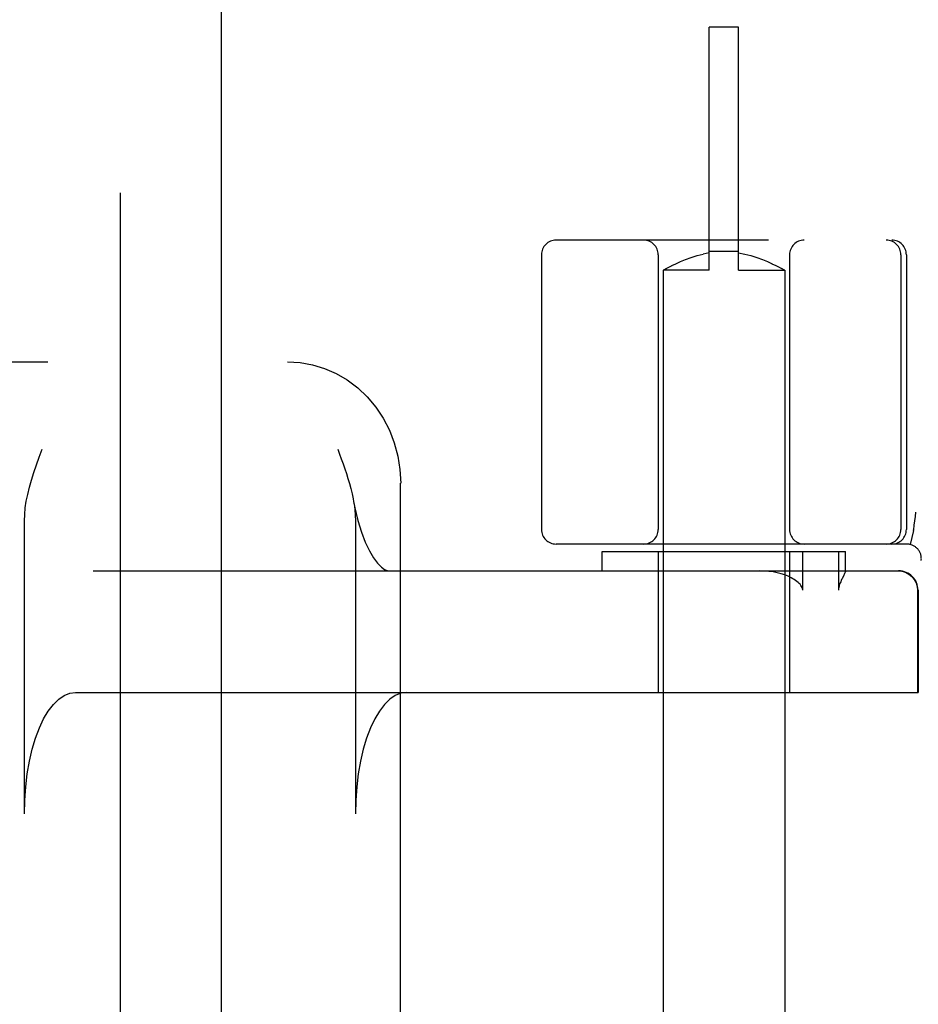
# Model space of a CAD drawing. Header units: inches. Extents: x 0 to 207, y 0 to 134.
# Tile 36 of 68: x 70.657 to 71.581, y 68.879 to 69.891. Entities that reach past the tile are written whole.
import ezdxf

# ---------------------------------------------------------------- set-up
doc = ezdxf.new("R2010")
doc.units = ezdxf.units.IN
doc.header["$LTSCALE"] = 11.383625
doc.header["$MEASUREMENT"] = 0
doc.linetypes.add('HIDDEN', pattern=[0.2, 0.1, -0.1])
doc.layers.add('DEFAULT_2', color=8, linetype='HIDDEN')
doc.layers.add('LEFTHAND_DOOR_ASSEMBLY', color=7, linetype='CONTINUOUS')

msp = doc.modelspace()

# ---------------------------------------------------------------- linework, layer by layer
at = {"layer": 'DEFAULT_2', "color": 8, "linetype": 'HIDDEN'}
for p, q in [((71.3662, 69.6335), (71.3662, 69.8835)), ((71.3962, 69.8835), (71.3662, 69.8835)), ((71.3962, 69.6335), (71.3962, 69.8835)), ((73.7037, 69.6645), (71.2088, 69.6645)), ((71.1937, 69.6495), (71.1937, 69.367)), ((71.3137, 69.6495), (71.3137, 69.367)), ((71.3365, 69.6424), (71.3418, 69.6446)), ((71.3418, 69.6446), (71.3475, 69.6467)), ((71.3475, 69.6467), (71.3536, 69.6486)), ((71.3536, 69.6486), (71.3599, 69.6502)), ((71.3662, 69.6514), (71.3598, 69.6502)), ((71.3962, 69.6527), (71.3662, 69.6527)), ((71.3962, 69.6514), (71.4027, 69.6502)), ((71.4026, 69.6502), (71.4089, 69.6486)), ((71.4089, 69.6486), (71.415, 69.6467)), ((71.4149, 69.6467), (71.4207, 69.6446)), ((71.4207, 69.6446), (71.426, 69.6424)), ((71.4487, 69.6495), (71.4487, 69.367)), ((71.5631, 69.6495), (71.5631, 69.367)), ((71.5687, 69.6495), (71.5687, 69.367)), ((71.3191, 69.6337), (71.322, 69.6353)), ((71.322, 69.6353), (71.3246, 69.6366)), ((71.3245, 69.6366), (71.3279, 69.6383)), ((71.3278, 69.6383), (71.3319, 69.6403)), ((71.3318, 69.6402), (71.3365, 69.6424)), ((71.4259, 69.6424), (71.4307, 69.6402)), ((71.4306, 69.6403), (71.4347, 69.6383)), ((71.4346, 69.6383), (71.438, 69.6366)), ((71.4379, 69.6366), (71.4405, 69.6353)), ((71.3191, 69.6337), (71.3187, 69.6335)), ((71.3187, 69.6335), (71.3187, 66.1835)), ((71.3662, 69.6335), (71.3187, 69.6335)), ((71.3962, 69.6335), (71.4437, 69.6335)), ((71.4437, 69.6335), (71.4437, 66.1835)), ((69.5479, 69.5395), (70.9328, 69.5395)), ((71.049, 68.8559), (71.049, 69.4145)), ((70.6623, 69.0745), (70.6623, 69.376)), ((71.0025, 69.376), (71.0025, 69.0745)), ((71.5759, 69.3661), (71.5726, 69.3516)), ((71.5759, 69.3661), (71.576, 69.3666)), ((71.5691, 69.352), (71.2088, 69.352)), ((71.2562, 69.3245), (71.2562, 69.3445)), ((71.2562, 69.3445), (71.5062, 69.3445)), ((71.3137, 69.3445), (71.3137, 69.1995)), ((71.4487, 69.3445), (71.4487, 69.1995)), ((71.4622, 69.3045), (71.4622, 69.3445)), ((71.4989, 69.3445), (71.4989, 69.3045)), ((71.5062, 69.3243), (71.5062, 69.3445)), ((70.7331, 69.3245), (71.5607, 69.3245)), ((71.5062, 69.3245), (71.5062, 69.3244)), ((71.5044, 69.32), (71.5026, 69.3163)), ((71.5803, 69.3045), (71.5803, 69.1995)), ((71.5807, 69.3045), (71.5807, 69.1995)), ((70.7149, 69.1995), (71.5807, 69.1995))]:
    msp.add_line(p, q, dxfattribs=at)
for points in [[(71.4437, 69.6335), (71.4434, 69.6337), (71.4405, 69.6353)], [(70.9328, 69.5395), (70.9457, 69.5387), (70.9584, 69.5364), (70.9708, 69.5326), (70.9828, 69.5274), (70.9942, 69.5207), (71.0049, 69.5126), (71.0147, 69.5033), (71.0234, 69.4929), (71.031, 69.4814), (71.0374, 69.4691), (71.0425, 69.4561), (71.0461, 69.4425), (71.0483, 69.4286), (71.0491, 69.4145)], [(70.6623, 69.376), (70.6626, 69.3825), (70.6632, 69.3892), (70.6643, 69.396), (70.6658, 69.4031), (70.6676, 69.4104), (70.6697, 69.4178), (70.6721, 69.4255), (70.6747, 69.4333), (70.6775, 69.4413), (70.6805, 69.4495)], [(70.9844, 69.4495), (70.9862, 69.4445), (70.988, 69.4395), (70.9898, 69.4345), (70.9915, 69.4295), (70.9932, 69.4244), (70.9948, 69.4194), (70.9963, 69.4142), (70.9977, 69.4091), (70.999, 69.4038), (71.0001, 69.3985), (71.0006, 69.3959)], [(71.0006, 69.3959), (71.0019, 69.3894), (71.005, 69.3762), (71.0086, 69.3644), (71.0126, 69.3539), (71.0169, 69.345), (71.0211, 69.3379), (71.0253, 69.3323), (71.0292, 69.3284), (71.0325, 69.3259), (71.0352, 69.3248), (71.037, 69.3245)], [(71.0006, 69.3959), (71.0011, 69.3931), (71.0018, 69.3875), (71.0023, 69.3818), (71.0025, 69.376)], [(71.5781, 69.3849), (71.5776, 69.3805), (71.577, 69.376), (71.5765, 69.3714), (71.576, 69.3666)], [(71.4504, 69.3173), (71.4472, 69.3189), (71.4438, 69.3202), (71.4401, 69.3214), (71.4361, 69.3224), (71.4318, 69.3233), (71.4273, 69.3239), (71.4225, 69.3243), (71.4174, 69.3245)], [(71.5062, 69.3244), (71.5062, 69.324), (71.506, 69.3236), (71.5058, 69.323), (71.5055, 69.3223), (71.5052, 69.3216), (71.5048, 69.3208), (71.5044, 69.32)], [(71.5603, 69.3245), (71.5642, 69.3241), (71.5679, 69.323), (71.5714, 69.3211), (71.5744, 69.3186), (71.5769, 69.3156), (71.5788, 69.3121), (71.5799, 69.3084), (71.5803, 69.3045)], [(71.4622, 69.3045), (71.4621, 69.3059), (71.4617, 69.3072), (71.4611, 69.3084), (71.4604, 69.3095), (71.4595, 69.3106), (71.4585, 69.3116), (71.4575, 69.3126), (71.4563, 69.3136), (71.4549, 69.3146), (71.4535, 69.3155), (71.452, 69.3164), (71.4504, 69.3173)], [(71.5026, 69.3163), (71.5021, 69.3154), (71.5016, 69.3144), (71.5012, 69.3133), (71.5007, 69.3122), (71.5003, 69.3111), (71.4998, 69.3099), (71.4995, 69.3087), (71.4992, 69.3073), (71.499, 69.3059), (71.4989, 69.3045)], [(70.6623, 69.0745), (70.6627, 69.0886), (70.6637, 69.1023), (70.6653, 69.1158), (70.6675, 69.1287), (70.6704, 69.141), (70.6738, 69.1524), (70.6777, 69.1629), (70.6821, 69.1722), (70.6869, 69.1803), (70.6921, 69.1871), (70.6976, 69.1925), (70.7032, 69.1964), (70.709, 69.1987), (70.7149, 69.1995)], [(71.0551, 69.1995), (71.0492, 69.1987), (71.0434, 69.1964), (71.0378, 69.1925), (71.0323, 69.1871), (71.0272, 69.1803), (71.0223, 69.1722), (71.0179, 69.1629), (71.014, 69.1524), (71.0106, 69.141), (71.0078, 69.1287), (71.0055, 69.1158), (71.0039, 69.1023), (71.0029, 69.0886), (71.0025, 69.0745)]]:
    msp.add_lwpolyline(points, dxfattribs=at)
for centre, radius, start, end in [((71.2087, 69.6495), 0.015, 90, 180), ((71.2987, 69.6495), 0.015, 0, 90), ((71.4637, 69.6495), 0.015, 90, 180), ((71.5481, 69.6495), 0.015, 0, 90), ((71.5537, 69.6495), 0.015, 0, 90), ((71.2087, 69.367), 0.015, 180, 270), ((71.2987, 69.367), 0.015, 270, 360), ((71.4637, 69.367), 0.015, 180, 270), ((71.5481, 69.367), 0.015, 270, 360), ((71.5537, 69.367), 0.015, 270, 360), ((71.5691, 69.337), 0.015, 353.0043, 90), ((71.5607, 69.3045), 0.02, 0, 90)]:
    msp.add_arc(centre, radius, start, end, dxfattribs=at)
at = {"layer": 'LEFTHAND_DOOR_ASSEMBLY', "color": 8, "linetype": 'HIDDEN'}
msp.add_line((70.7607, 99.3105), (70.7607, 37.0185), dxfattribs=at)
at = {"layer": 'LEFTHAND_DOOR_ASSEMBLY', "color": 3, "linetype": 'Continuous'}
msp.add_line((70.8647, 99.3105), (70.8647, 37.0185), dxfattribs=at)

doc.saveas('drawing.dxf')
